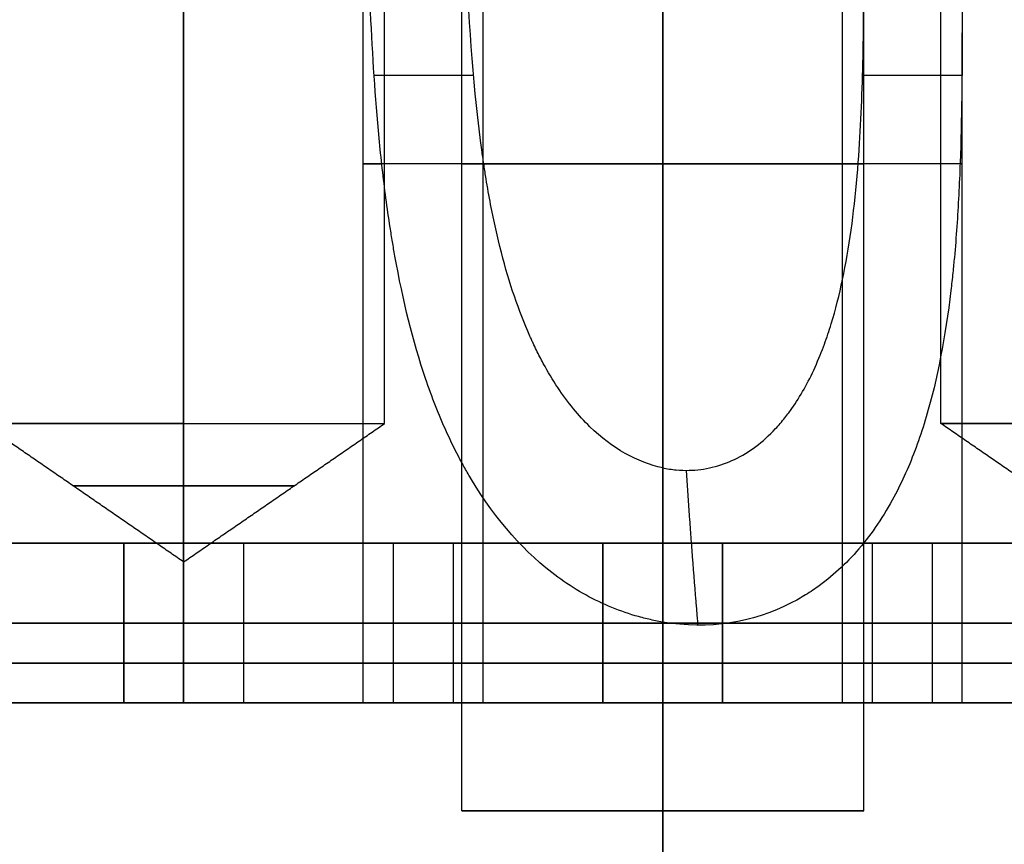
# Model space of a CAD drawing. Header units: millimetres. Extents: x -105 to 152, y -114 to 65.
# Tile 246 of 256: x 135.57 to 138.03, y -47.05 to -44.99. Entities that reach past the tile are written whole.
import ezdxf

# ---------------------------------------------------------------- set-up
doc = ezdxf.new("R2010")
doc.units = ezdxf.units.MM
doc.layers.add('Layer 01', color=7, linetype='Continuous', true_color=0x000000)

# ---------------------------------------------------------------- blocks, each defined once
blk = doc.blocks.new('Block 02')
at = {"layer": 'Layer 01'}
for p, q in [((137.176, -38.2102, -25.4), (137.176, -50, -25.4)), ((137.176, -39.7626, -2), (137.176, -50, -2)), ((135.976, -46, -14.2035), (135.976, -42, -14.2035)), ((136.4796, -46, -13.7), (136.4796, -42, -13.7)), ((136.726, -46.7, -13.7), (136.726, -42, -13.7)), ((137.8725, -46, -13.7), (137.8725, -43.134, -13.7)), ((137.626, -46.7, -13.7), (137.626, -43.337, -13.7)), ((136.6725, -46.9701, -15.85), (136.6725, -43.7299, -15.85)), ((136.6725, -46.9701, -11.55), (136.6725, -43.7299, -11.55)), ((137.176, -46.9701, -15.3465), (137.176, -43.7299, -15.3465)), ((137.176, -46.9701, -16.3535), (137.176, -43.7299, -16.3535)), ((137.176, -46.9701, -11.0465), (137.176, -43.7299, -11.0465)), ((137.176, -46.9701, -12.0535), (137.176, -43.7299, -12.0535)), ((137.6796, -46.9701, -15.85), (137.6796, -43.7299, -15.85)), ((137.6796, -46.9701, -11.55), (137.6796, -43.7299, -11.55)), ((136.426, -46.7, -15.85), (136.426, -44, -15.85)), ((136.426, -46.7, -11.55), (136.426, -44, -11.55)), ((136.6725, -46.7, -15.85), (136.6725, -44, -15.85)), ((136.6725, -46.7, -11.55), (136.6725, -44, -11.55)), ((137.176, -46.7, -16.6), (137.176, -44, -16.6)), ((137.176, -46.7, -12.3), (137.176, -44, -12.3)), ((135.976, -46, -13.1965), (135.976, -44.0936, -13.1965)), ((135.976, -46.7, -12.95), (135.976, -44.4768, -12.95)), ((137.926, -46.7, -15.85), (137.926, -45.0219, -15.85)), ((137.926, -46.7, -11.55), (137.926, -45.0219, -11.55)), ((135.976, -46.3468, -13.7), (135.976, -46, -14.2035)), ((135.976, -46.3468, -13.7), (135.976, -46, -13.1965)), ((135.826, -46.3, -16.465), (135.826, -46.7, -16.465)), ((135.826, -46.3, -10.935), (135.826, -46.7, -10.935)), ((135.976, -46.3, -17.7), (135.976, -46.7, -17.7)), ((135.976, -46.3, -9.7), (135.976, -46.7, -9.7)), ((136.126, -46.3, -16.465), (136.126, -46.7, -16.465)), ((136.126, -46.3, -10.935), (136.126, -46.7, -10.935)), ((136.501, -46.3, -12.7329), (136.501, -46.7, -12.7329)), ((136.501, -46.3, -14.6671), (136.501, -46.7, -14.6671)), ((136.651, -46.3, -14.9269), (136.651, -46.7, -14.9269)), ((136.651, -46.3, -12.4731), (136.651, -46.7, -12.4731)), ((137.326, -46.3, -13.7), (137.026, -46.3, -13.7)), ((137.026, -46.3, -13.7), (137.026, -46.7, -13.7)), ((137.1535, -46.3, -14.6368), (137.1535, -46.3, -12.7632)), ((137.326, -46.3, -13.7), (137.326, -46.7, -13.7)), ((137.701, -46.3, -14.9269), (137.701, -46.7, -14.9269)), ((137.701, -46.3, -12.4731), (137.701, -46.7, -12.4731)), ((137.851, -46.3, -14.6671), (137.851, -46.7, -14.6671)), ((137.851, -46.3, -12.7329), (137.851, -46.7, -12.7329)), ((134.776, -46.5, -14.6238), (135.826, -46.5, -15.23)), ((135.826, -46.5, -12.17), (134.776, -46.5, -12.7762)), ((135.976, -46.5, -12.4298), (134.926, -46.5, -13.036)), ((134.926, -46.5, -14.364), (135.976, -46.5, -14.9702)), ((135.826, -46.5, -17.7), (135.826, -46.5, -15.23)), ((135.826, -46.5, -17.7), (136.126, -46.5, -17.7)), ((135.826, -46.5, -9.7), (136.126, -46.5, -9.7)), ((135.826, -46.5, -12.17), (135.826, -46.5, -9.7)), ((137.026, -46.5, -13.036), (135.976, -46.5, -12.4298)), ((135.976, -46.5, -14.9702), (137.026, -46.5, -14.364)), ((136.126, -46.5, -17.7), (136.126, -46.5, -15.23)), ((136.126, -46.5, -15.23), (137.176, -46.5, -14.6238)), ((137.176, -46.5, -12.7762), (136.126, -46.5, -12.17)), ((136.126, -46.5, -12.17), (136.126, -46.5, -9.7)), ((137.026, -46.5, -13.036), (137.026, -46.5, -14.364)), ((137.176, -46.7, -15.1), (137.176, -46.4973, -15.1)), ((137.176, -46.7, -10.8), (137.176, -46.4973, -10.8)), ((137.176, -46.5, -19.1), (137.176, -46.7, -19.1)), ((137.176, -50, -7.2), (137.176, -46.5, -7.2)), ((137.176, -50, -20.2), (137.176, -46.5, -20.2)), ((137.176, -46.5, -20.2), (137.176, -46.5, -19.1)), ((137.176, -46.5, -8.3), (137.176, -46.5, -7.2)), ((137.176, -46.5, -8.3), (137.176, -46.7, -8.3)), ((137.176, -46.5, -14.6238), (138.226, -46.5, -15.23)), ((138.226, -46.5, -12.17), (137.176, -46.5, -12.7762)), ((137.326, -46.5, -14.364), (138.376, -46.5, -14.9702)), ((137.326, -46.5, -14.364), (137.326, -46.5, -13.036)), ((138.376, -46.5, -12.4298), (137.326, -46.5, -13.036)), ((135.976, -46.7, -14.9702), (135.976, -46.7, -14.45)), ((135.976, -46.7, -12.95), (135.976, -46.7, -12.4298)), ((136.6725, -46.7, -15.85), (137.6796, -46.7, -15.85)), ((136.6725, -46.7, -11.55), (137.6796, -46.7, -11.55)), ((136.726, -46.7, -13.7), (137.026, -46.7, -13.7)), ((137.176, -46.7, -19.1), (137.176, -46.7, -16.6)), ((137.176, -46.7, -15.1), (137.176, -46.7, -14.6238)), ((137.176, -46.7, -12.7762), (137.176, -46.7, -12.3)), ((137.176, -46.7, -10.8), (137.176, -46.7, -8.3)), ((137.176, -46.7, -16.3536), (137.176, -46.7, -15.3464)), ((137.176, -46.7, -12.0536), (137.176, -46.7, -11.0464)), ((137.326, -46.7, -13.7), (137.6261, -46.7, -13.7))]:
    blk.add_line(p, q, dxfattribs=at)
at = {"layer": 'Layer 01', "extrusion": (0, 1, 0)}
for centre in [(-137.176, -15.85, -45.35), (-137.176, -11.55, -45.35), (-137.176, -15.85, -46.9701), (-137.176, -11.55, -46.9701)]:
    blk.add_circle(centre, 0.5035, dxfattribs=at)
at = {"layer": 'Layer 01'}
blk.add_arc((157.576, -7, 18.5), 55, 222.73212, 247.97569, dxfattribs=at)
at = {"layer": 'Layer 01', "extrusion": (0, 1, 0)}
for centre, radius, start, end in [((-137.176, -15.85, -45.35), 0.75, 270, 20.2733), ((-137.176, -11.55, -45.35), 0.75, 270, 20.2733), ((-137.176, -15.85, -45.35), 0.5035, 270, 27.1278), ((-137.176, -11.55, -45.35), 0.5035, 270, 27.1278), ((-137.176, -15.85, -45.35), 0.75, 173.3003, 270), ((-137.176, -11.55, -45.35), 0.75, 173.3003, 270), ((-138.376, -13.7, -46), 0.5035, 270, 0), ((-138.376, -13.7, -46), 0.5035, 360, 90)]:
    blk.add_arc(centre, radius, start, end, dxfattribs=at)
at = {"layer": 'Layer 01', "extrusion": (-1.41111e-14, 1, 3.25513e-23)}
blk.add_arc((-135.976, -13.7, -46), 0.5035, 270, 0, dxfattribs=at)
at = {"layer": 'Layer 01', "extrusion": (0, 1, 1.41111e-14)}
blk.add_arc((-135.976, -13.7, -46), 0.5035, 360, 90, dxfattribs=at)
at = {"layer": 'Layer 01', "extrusion": (-1.41111e-14, -1, -3.25517e-23)}
blk.add_arc((135.976, -13.7, 46), 0.5035, 270, 0, dxfattribs=at)
at = {"layer": 'Layer 01', "extrusion": (1.41111e-14, 1, -3.1302e-23)}
blk.add_arc((-135.976, -13.7, -46), 0.5035, 90, 180, dxfattribs=at)
at = {"layer": 'Layer 01', "extrusion": (0, 1, 4.65557e-15)}
for start, end in [(180, 0), (0, 180)]:
    blk.add_arc((-135.976, -13.7, -46.156), 0.277, start, end, dxfattribs=at)
at = {"layer": 'Layer 01', "extrusion": (-5.46571e-16, -1, -3.26187e-15)}
blk.add_arc((137.176, -13.7, 46.5), 6.5, 360, 180, dxfattribs=at)
at = {"layer": 'Layer 01', "extrusion": (-4.45712e-30, -1, -3.26187e-15)}
blk.add_arc((137.176, -13.7, 46.5), 6.5, 180, 0, dxfattribs=at)
at = {"layer": 'Layer 01', "extrusion": (-6.5791e-16, -1, -3.26187e-15)}
blk.add_arc((137.176, -13.7, 46.5), 5.4, 180, 360, dxfattribs=at)
at = {"layer": 'Layer 01', "extrusion": (-1.88272e-15, -1, -4.30253e-15)}
blk.add_arc((137.176, -13.7, 46.5), 5.4, 66.6125, 180, dxfattribs=at)
at = {"layer": 'Layer 01', "extrusion": (0, -1, 0)}
blk.add_arc((137.176, -13.7, 46.6), 5.4, 180, 360, dxfattribs=at)
at = {"layer": 'Layer 01', "extrusion": (0, -1, -3.55271e-15)}
blk.add_arc((137.176, -13.7, 46.6), 5.4, 66.6125, 180, dxfattribs=at)
at = {"layer": 'Layer 01', "extrusion": (2.68252e-30, 1, 3.26187e-15)}
blk.add_arc((-137.176, -13.7, -46.7), 5.4, 180, 0, dxfattribs=at)
at = {"layer": 'Layer 01', "extrusion": (-1.62188e-17, 1, 2.89189e-15)}
blk.add_arc((-137.176, -13.7, -46.7), 5.4, 0, 113.3875, dxfattribs=at)
at = {"layer": 'Layer 01', "extrusion": (4.69154e-16, 1, 0)}
for start, end in [(270, 90), (90, 270)]:
    blk.add_arc((-137.176, -15.85, -46.7), 0.75, start, end, dxfattribs=at)
at = {"layer": 'Layer 01', "extrusion": (4.69154e-16, 1, 4.73695e-15)}
blk.add_arc((-137.176, -11.55, -46.7), 0.75, 270, 90, dxfattribs=at)
at = {"layer": 'Layer 01', "extrusion": (4.69154e-16, 1, -4.73695e-15)}
blk.add_arc((-137.176, -11.55, -46.7), 0.75, 90, 270, dxfattribs=at)
at = {"layer": 'Layer 01'}
for points in [[(137.176, -48, -20.45), (137.176, -38.8854, -20.2909), (137.176, -29.7707, -20.1318)], [(137.176, -35.2155, -7.1732), (137.176, -41.6077, -7.0616), (137.176, -48, -6.95)], [(135.976, -46.7, -14.45), (135.976, -44.35, -14.45), (135.976, -42, -14.45)], [(135.976, -42, -14.2036), (135.976, -44, -14.2036), (135.976, -46, -14.2035)], [(137.176, -46.7, -16.6), (137.176, -45.35, -16.6), (137.176, -44, -16.6)], [(137.176, -44, -16.3536), (137.176, -45.35, -16.3536), (137.176, -46.7, -16.3536)], [(137.176, -44, -12.0536), (137.176, -45.35, -12.0536), (137.176, -46.7, -12.0536)], [(137.176, -46.7, -12.3), (137.176, -45.35, -12.3), (137.176, -44, -12.3)], [(135.976, -46, -13.1965), (135.9761, -45.0468, -13.1964), (135.9761, -44.0936, -13.1963)], [(135.976, -44.4768, -12.9502), (135.976, -45.5884, -12.9501), (135.976, -46.7, -12.95)], [(136.4532, -45.1278, -15.6499), (136.5777, -45.1278, -15.6647), (136.7021, -45.1278, -15.6795)], [(136.4532, -45.1278, -11.3499), (136.5777, -45.1278, -11.3647), (136.7021, -45.1278, -11.3795)], [(137.6767, -45.1278, -15.7955), (137.8012, -45.1278, -15.8103), (137.9256, -45.1278, -15.8251)], [(137.6767, -45.1278, -11.4955), (137.8012, -45.1278, -11.5103), (137.9256, -45.1278, -11.5251)], [(135.976, -46.3468, -13.7), (135.7243, -46.1734, -13.7), (135.4725, -46, -13.7)], [(135.976, -46.3468, -13.7), (136.2278, -46.1734, -13.7), (136.4796, -46, -13.7)], [(138.376, -46.3468, -13.7), (138.1243, -46.1734, -13.7), (137.8725, -46, -13.7)], [(137.176, -46.6991, -15.3464), (137.176, -46.4051, -15.3464), (137.176, -46.1111, -15.3464)], [(137.176, -46.6991, -11.0464), (137.176, -46.4051, -11.0464), (137.176, -46.1111, -11.0464)], [(134.776, -46.3, -14.6238), (135.301, -46.3, -14.9269), (135.826, -46.3, -15.23)], [(135.826, -46.3, -12.17), (135.301, -46.3, -12.4731), (134.776, -46.3, -12.7762)], [(135.976, -46.3, -12.4298), (135.451, -46.3, -12.7329), (134.926, -46.3, -13.036)], [(134.926, -46.3, -14.364), (135.451, -46.3, -14.6671), (135.976, -46.3, -14.9702)], [(135.826, -46.3, -15.23), (135.826, -46.5, -15.23), (135.826, -46.7, -15.23)], [(135.826, -46.3, -17.7), (135.826, -46.3, -16.465), (135.826, -46.3, -15.23)], [(135.826, -46.7, -17.7), (135.826, -46.5, -17.7), (135.826, -46.3, -17.7)], [(135.826, -46.3, -17.7), (135.976, -46.3, -17.7), (136.126, -46.3, -17.7)], [(135.826, -46.3, -9.7), (135.976, -46.3, -9.7), (136.126, -46.3, -9.7)], [(135.826, -46.7, -9.7), (135.826, -46.5, -9.7), (135.826, -46.3, -9.7)], [(135.826, -46.3, -12.17), (135.826, -46.3, -10.935), (135.826, -46.3, -9.7)], [(135.826, -46.7, -12.17), (135.826, -46.5, -12.17), (135.826, -46.3, -12.17)], [(135.976, -46.7, -12.4298), (135.976, -46.5, -12.4298), (135.976, -46.3, -12.4298)], [(137.026, -46.3, -13.036), (136.501, -46.3, -12.7329), (135.976, -46.3, -12.4298)], [(135.976, -46.3, -14.9702), (136.501, -46.3, -14.6671), (137.026, -46.3, -14.364)], [(135.976, -46.7, -14.9702), (135.976, -46.5, -14.9702), (135.976, -46.3, -14.9702)], [(136.126, -46.3, -17.7), (136.126, -46.5, -17.7), (136.126, -46.7, -17.7)], [(136.126, -46.3, -17.7), (136.126, -46.3, -16.465), (136.126, -46.3, -15.23)], [(136.126, -46.3, -15.23), (136.126, -46.5, -15.23), (136.126, -46.7, -15.23)], [(136.126, -46.3, -15.23), (136.651, -46.3, -14.9269), (137.176, -46.3, -14.6238)], [(137.176, -46.3, -12.7762), (136.651, -46.3, -12.4731), (136.126, -46.3, -12.17)], [(136.126, -46.3, -12.17), (136.126, -46.5, -12.17), (136.126, -46.7, -12.17)], [(136.126, -46.3, -12.17), (136.126, -46.3, -10.935), (136.126, -46.3, -9.7)], [(136.126, -46.3, -9.7), (136.126, -46.5, -9.7), (136.126, -46.7, -9.7)], [(137.026, -46.3, -14.364), (137.026, -46.3, -13.7), (137.026, -46.3, -13.036)], [(137.026, -46.7, -13.036), (137.026, -46.5, -13.036), (137.026, -46.3, -13.036)], [(137.026, -46.3, -14.364), (137.026, -46.5, -14.364), (137.026, -46.7, -14.364)], [(137.176, -46.3, -14.6238), (137.176, -46.5, -14.6238), (137.176, -46.7, -14.6238)], [(137.176, -46.3, -14.6238), (137.701, -46.3, -14.9269), (138.226, -46.3, -15.23)], [(138.226, -46.3, -12.17), (137.701, -46.3, -12.4731), (137.176, -46.3, -12.7762)], [(137.176, -46.3, -12.7762), (137.176, -46.5, -12.7762), (137.176, -46.7, -12.7762)], [(137.326, -46.3, -13.036), (137.326, -46.3, -13.7), (137.326, -46.3, -14.364)], [(137.326, -46.3, -14.364), (137.851, -46.3, -14.6671), (138.376, -46.3, -14.9702)], [(137.326, -46.7, -14.364), (137.326, -46.5, -14.364), (137.326, -46.3, -14.364)], [(137.326, -46.3, -13.036), (137.326, -46.5, -13.036), (137.326, -46.7, -13.036)], [(138.376, -46.3, -12.4298), (137.851, -46.3, -12.7329), (137.326, -46.3, -13.036)], [(137.176, -46.4973, -15.1001), (137.176, -46.5987, -15.1001), (137.176, -46.7, -15.1)], [(137.176, -46.4973, -10.8001), (137.176, -46.5987, -10.8001), (137.176, -46.7, -10.8)], [(135.826, -46.7, -15.23), (135.301, -46.7, -14.9269), (134.776, -46.7, -14.6238)], [(134.776, -46.7, -12.7762), (135.301, -46.7, -12.4731), (135.826, -46.7, -12.17)], [(134.926, -46.7, -13.036), (135.451, -46.7, -12.7329), (135.976, -46.7, -12.4298)], [(135.976, -46.7, -14.9702), (135.451, -46.7, -14.6671), (134.926, -46.7, -14.364)], [(135.826, -46.7, -17.7), (135.826, -46.7, -16.465), (135.826, -46.7, -15.23)], [(136.126, -46.7, -17.7), (135.976, -46.7, -17.7), (135.826, -46.7, -17.7)], [(135.826, -46.7, -9.7), (135.976, -46.7, -9.7), (136.126, -46.7, -9.7)], [(135.826, -46.7, -12.17), (135.826, -46.7, -10.935), (135.826, -46.7, -9.7)], [(135.976, -46.7, -12.4298), (136.501, -46.7, -12.7329), (137.026, -46.7, -13.036)], [(137.026, -46.7, -14.364), (136.501, -46.7, -14.6671), (135.976, -46.7, -14.9702)], [(136.126, -46.7, -15.23), (136.126, -46.7, -16.465), (136.126, -46.7, -17.7)], [(136.126, -46.7, -9.7), (136.126, -46.7, -10.935), (136.126, -46.7, -12.17)], [(137.176, -46.7, -14.6238), (136.651, -46.7, -14.9269), (136.126, -46.7, -15.23)], [(136.126, -46.7, -12.17), (136.651, -46.7, -12.4731), (137.176, -46.7, -12.7762)], [(137.026, -46.7, -14.364), (137.026, -46.7, -13.7), (137.026, -46.7, -13.036)], [(137.176, -46.7, -15.3464), (137.176, -46.6996, -15.3464), (137.176, -46.6991, -15.3464)], [(137.176, -46.7, -11.0464), (137.176, -46.6996, -11.0464), (137.176, -46.6991, -11.0464)], [(138.226, -46.7, -15.23), (137.701, -46.7, -14.9269), (137.176, -46.7, -14.6238)], [(137.176, -46.7, -12.7762), (137.701, -46.7, -12.4731), (138.226, -46.7, -12.17)], [(138.376, -46.7, -14.9702), (137.851, -46.7, -14.6671), (137.326, -46.7, -14.364)], [(137.326, -46.7, -13.036), (137.326, -46.7, -13.7), (137.326, -46.7, -14.364)], [(137.326, -46.7, -13.036), (137.851, -46.7, -12.7329), (138.376, -46.7, -12.4298)]]:
    blk.add_open_spline(points, degree=2, dxfattribs=at)
for points, knots in [([(137.176, -46.4973, -15.1001), (137.1625, -46.495, -15.1), (137.153, -46.493, -15.1003), (137.13, -46.4877, -15.1013), (137.0958, -46.4788, -15.1037), (137.0623, -46.4667, -15.1083), (136.9962, -46.4385, -15.1205), (136.9536, -46.4143, -15.1324), (136.8319, -46.325, -15.178), (136.759, -46.2435, -15.2214), (136.693, -46.1336, -15.2762), (136.6913, -46.1307, -15.2777), (136.6857, -46.1211, -15.2825), (136.6775, -46.1067, -15.2896), (136.6589, -46.0723, -15.3065), (136.624, -46.0006, -15.341), (136.5979, -45.9341, -15.3715), (136.5506, -45.7943, -15.4329), (136.5254, -45.6921, -15.4742), (136.5029, -45.567, -15.5192), (136.5012, -45.557, -15.5227), (136.4972, -45.533, -15.5311), (136.4914, -45.4968, -15.5436), (136.4791, -45.4113, -15.5719), (136.4707, -45.3362, -15.5946), (136.4561, -45.1835, -15.6376), (136.4494, -45.0783, -15.663), (136.442, -44.9157, -15.6956), (136.4402, -44.8656, -15.7047), (136.4371, -44.7607, -15.7216), (136.4358, -44.7081, -15.729), (136.4329, -44.5497, -15.7482), (136.4318, -44.4434, -15.7569), (136.4313, -44.3363, -15.7614)], [0, 0, 0, 0, 0.040121, 0.040121, 0.080242, 0.160484, 0.160484, 0.320969, 0.320969, 0.641937, 0.641937, 0.661998, 0.661998, 0.682059, 0.72218, 0.802422, 0.962906, 0.962906, 1.283875, 1.283875, 1.323996, 1.323996, 1.364117, 1.444359, 1.604844, 1.604844, 1.925812, 1.925812, 2.086297, 2.086297, 2.246781, 2.246781, 2.56775, 2.56775, 2.56775, 2.56775]), ([(137.176, -46.4973, -10.8001), (137.1625, -46.495, -10.8), (137.153, -46.493, -10.8003), (137.13, -46.4877, -10.8013), (137.0958, -46.4788, -10.8037), (137.0623, -46.4667, -10.8083), (136.9962, -46.4385, -10.8205), (136.9536, -46.4143, -10.8324), (136.8319, -46.325, -10.878), (136.759, -46.2435, -10.9214), (136.693, -46.1336, -10.9762), (136.6913, -46.1307, -10.9777), (136.6857, -46.1211, -10.9825), (136.6775, -46.1067, -10.9896), (136.6589, -46.0723, -11.0065), (136.624, -46.0006, -11.041), (136.5979, -45.9341, -11.0715), (136.5506, -45.7943, -11.1329), (136.5254, -45.6921, -11.1742), (136.5029, -45.567, -11.2192), (136.5012, -45.557, -11.2227), (136.4972, -45.533, -11.2311), (136.4914, -45.4968, -11.2436), (136.4791, -45.4113, -11.2719), (136.4707, -45.3362, -11.2946), (136.4561, -45.1835, -11.3376), (136.4494, -45.0783, -11.363), (136.442, -44.9157, -11.3956), (136.4402, -44.8656, -11.4047), (136.4371, -44.7607, -11.4216), (136.4358, -44.7081, -11.429), (136.4329, -44.5497, -11.4482), (136.4318, -44.4434, -11.4569), (136.4313, -44.3363, -11.4614)], [0, 0, 0, 0, 0.040121, 0.040121, 0.080242, 0.160484, 0.160484, 0.320969, 0.320969, 0.641937, 0.641937, 0.661998, 0.661998, 0.682059, 0.72218, 0.802422, 0.962906, 0.962906, 1.283875, 1.283875, 1.323996, 1.323996, 1.364117, 1.444359, 1.604844, 1.604844, 1.925812, 1.925812, 2.086297, 2.086297, 2.246781, 2.246781, 2.56775, 2.56775, 2.56775, 2.56775]), ([(137.176, -46.1111, -15.3464), (137.1121, -46.0973, -15.3465), (137.05, -46.063, -15.3588), (136.9653, -45.9805, -15.3917), (136.9384, -45.9479, -15.4051), (136.9007, -45.8911, -15.4281), (136.8825, -45.8607, -15.4404), (136.8625, -45.822, -15.4559), (136.8528, -45.8017, -15.4639), (136.8487, -45.7929, -15.4674), (136.846, -45.7869, -15.4697), (136.8442, -45.7829, -15.4713), (136.8153, -45.718, -15.4967), (136.7916, -45.6482, -15.5231), (136.762, -45.5331, -15.563), (136.7487, -45.4729, -15.583), (136.7354, -45.3982, -15.6061), (136.7302, -45.3652, -15.6159), (136.7268, -45.343, -15.6225), (136.725, -45.33, -15.6262), (136.7021, -45.1664, -15.6731), (136.6914, -45.0074, -15.7105), (136.6788, -44.6794, -15.7655), (136.6769, -44.5104, -15.7832), (136.676, -44.3363, -15.7905)], [-2.013523, -2.013523, -2.013523, -2.013523, -1.761833, -1.761833, -1.635987, -1.635987, -1.573065, -1.541604, -1.525873, -1.518008, -1.518008, -1.510142, -1.510142, -1.258452, -1.258452, -1.132607, -1.069684, -1.038223, -1.038223, -1.006761, -1.006761, -0.503381, -0.503381, 0, 0, 0, 0]), ([(137.176, -46.1111, -11.0464), (137.1121, -46.0973, -11.0465), (137.05, -46.063, -11.0588), (136.9653, -45.9805, -11.0917), (136.9384, -45.9479, -11.1051), (136.9007, -45.8911, -11.1281), (136.8825, -45.8607, -11.1404), (136.8625, -45.822, -11.1559), (136.8528, -45.8017, -11.1639), (136.8487, -45.7929, -11.1674), (136.846, -45.7869, -11.1697), (136.8442, -45.7829, -11.1713), (136.8153, -45.718, -11.1967), (136.7916, -45.6482, -11.2231), (136.762, -45.5331, -11.263), (136.7487, -45.4729, -11.283), (136.7354, -45.3982, -11.3061), (136.7302, -45.3652, -11.3159), (136.7268, -45.343, -11.3225), (136.725, -45.33, -11.3262), (136.7021, -45.1664, -11.3731), (136.6914, -45.0074, -11.4105), (136.6788, -44.6794, -11.4655), (136.6769, -44.5104, -11.4832), (136.676, -44.3363, -11.4905)], [-2.013523, -2.013523, -2.013523, -2.013523, -1.761833, -1.761833, -1.635987, -1.635987, -1.573065, -1.541604, -1.525873, -1.518008, -1.518008, -1.510142, -1.510142, -1.258452, -1.258452, -1.132607, -1.069684, -1.038223, -1.038223, -1.006761, -1.006761, -0.503381, -0.503381, 0, 0, 0, 0]), ([(137.9208, -44.3363, -15.9386), (137.9214, -44.4501, -15.9339), (137.9225, -44.5631, -15.9244), (137.9242, -44.7313, -15.9029), (137.9248, -44.7871, -15.8946), (137.9257, -44.8984, -15.8755), (137.926, -44.9521, -15.8651), (137.9261, -45.1265, -15.8274), (137.925, -45.2387, -15.7976), (137.919, -45.4012, -15.7464), (137.9163, -45.4543, -15.7282), (137.9109, -45.5326, -15.6995), (137.9088, -45.5584, -15.6897), (137.9053, -45.5968, -15.6747), (137.9042, -45.6078, -15.6703), (137.9011, -45.6376, -15.6582), (137.8995, -45.6523, -15.6521), (137.8839, -45.7834, -15.597), (137.864, -45.8888, -15.5456), (137.8221, -46.0303, -15.4679), (137.8061, -46.0748, -15.442), (137.7789, -46.1372, -15.4035), (137.7693, -46.1574, -15.3908), (137.7489, -46.1963, -15.3656), (137.7341, -46.2221, -15.3484), (137.6905, -46.2885, -15.3027), (137.6583, -46.3273, -15.274), (137.6055, -46.3771, -15.2348), (137.5872, -46.3924, -15.2223), (137.5586, -46.4132, -15.2048), (137.5458, -46.4218, -15.1973), (137.5222, -46.4364, -15.1845), (137.5101, -46.4432, -15.1784), (137.4002, -46.4992, -15.1262), (137.2922, -46.517, -15.1), (137.176, -46.4973, -15.1001)], [0, 0, 0, 0, 0.344037, 0.344037, 0.516055, 0.516055, 0.688073, 0.688073, 1.03211, 1.03211, 1.204128, 1.204128, 1.290138, 1.290138, 1.333142, 1.333142, 1.376147, 1.376147, 1.720183, 1.720183, 1.892202, 1.892202, 1.978211, 1.978211, 2.06422, 2.06422, 2.236239, 2.236239, 2.322248, 2.322248, 2.365252, 2.365252, 2.408257, 2.408257, 2.752294, 2.752294, 2.752294, 2.752294]), ([(137.9208, -44.3363, -11.6386), (137.9214, -44.4501, -11.6339), (137.9225, -44.5631, -11.6244), (137.9242, -44.7313, -11.6029), (137.9248, -44.7871, -11.5946), (137.9257, -44.8984, -11.5755), (137.926, -44.9521, -11.5651), (137.9261, -45.1265, -11.5274), (137.925, -45.2387, -11.4976), (137.919, -45.4012, -11.4464), (137.9163, -45.4543, -11.4282), (137.9109, -45.5326, -11.3995), (137.9088, -45.5584, -11.3897), (137.9053, -45.5968, -11.3747), (137.9042, -45.6078, -11.3703), (137.9011, -45.6376, -11.3582), (137.8995, -45.6523, -11.3521), (137.8839, -45.7834, -11.297), (137.864, -45.8888, -11.2456), (137.8221, -46.0303, -11.1679), (137.8061, -46.0748, -11.142), (137.7789, -46.1372, -11.1035), (137.7693, -46.1574, -11.0908), (137.7489, -46.1963, -11.0656), (137.7341, -46.2221, -11.0484), (137.6905, -46.2885, -11.0027), (137.6583, -46.3273, -10.974), (137.6055, -46.3771, -10.9348), (137.5872, -46.3924, -10.9223), (137.5586, -46.4132, -10.9048), (137.5458, -46.4218, -10.8973), (137.5222, -46.4364, -10.8845), (137.5101, -46.4432, -10.8784), (137.4002, -46.4992, -10.8262), (137.2922, -46.517, -10.8), (137.176, -46.4973, -10.8001)], [0, 0, 0, 0, 0.344037, 0.344037, 0.516055, 0.516055, 0.688073, 0.688073, 1.03211, 1.03211, 1.204128, 1.204128, 1.290138, 1.290138, 1.333142, 1.333142, 1.376147, 1.376147, 1.720183, 1.720183, 1.892202, 1.892202, 1.978211, 1.978211, 2.06422, 2.06422, 2.236239, 2.236239, 2.322248, 2.322248, 2.365252, 2.365252, 2.408257, 2.408257, 2.752294, 2.752294, 2.752294, 2.752294]), ([(137.176, -46.1111, -15.3464), (137.1803, -46.1118, -15.3465), (137.1872, -46.1132, -15.3466), (137.1984, -46.1149, -15.3469), (137.2039, -46.1156, -15.3472), (137.2205, -46.1172, -15.3483), (137.2322, -46.1175, -15.3495), (137.2617, -46.1168, -15.3534), (137.2811, -46.1143, -15.3572), (137.3383, -46.1006, -15.3717), (137.3749, -46.0832, -15.3858), (137.4263, -46.0447, -15.4126), (137.4511, -46.0223, -15.4275), (137.4744, -45.9954, -15.4443), (137.4896, -45.9763, -15.4559), (137.4943, -45.9699, -15.4597), (137.5208, -45.9322, -15.4819), (137.5401, -45.8977, -15.5012), (137.5664, -45.8395, -15.5316), (137.5749, -45.8181, -15.5424), (137.587, -45.7849, -15.5588), (137.6041, -45.7338, -15.5835), (137.6183, -45.6781, -15.6086), (137.6431, -45.5607, -15.6583), (137.6549, -45.4745, -15.691), (137.6671, -45.3332, -15.7376), (137.6696, -45.2942, -15.7497), (137.6739, -45.212, -15.7737), (137.6755, -45.1706, -15.785), (137.679, -45.0451, -15.817), (137.6796, -44.96, -15.8356), (137.6795, -44.7003, -15.8824), (137.677, -44.5212, -15.9018), (137.6761, -44.3363, -15.9095)], [-2.131025, -2.131025, -2.131025, -2.131025, -2.114377, -2.114377, -2.097728, -2.097728, -2.064431, -2.064431, -1.997836, -1.997836, -1.864647, -1.864647, -1.798053, -1.764755, -1.764755, -1.731458, -1.731458, -1.598269, -1.598269, -1.531675, -1.531675, -1.46508, -1.331891, -1.331891, -1.065513, -1.065513, -0.932324, -0.932324, -0.799135, -0.799135, -0.532756, -0.532756, 0, 0, 0, 0]), ([(137.176, -46.1111, -11.0464), (137.1803, -46.1118, -11.0465), (137.1872, -46.1132, -11.0466), (137.1984, -46.1149, -11.0469), (137.2039, -46.1156, -11.0472), (137.2205, -46.1172, -11.0483), (137.2322, -46.1175, -11.0495), (137.2617, -46.1168, -11.0534), (137.2811, -46.1143, -11.0572), (137.3383, -46.1006, -11.0717), (137.3749, -46.0832, -11.0858), (137.4263, -46.0447, -11.1126), (137.4511, -46.0223, -11.1275), (137.4744, -45.9954, -11.1443), (137.4896, -45.9763, -11.1559), (137.4943, -45.9699, -11.1597), (137.5208, -45.9322, -11.1819), (137.5401, -45.8977, -11.2012), (137.5664, -45.8395, -11.2316), (137.5749, -45.8181, -11.2424), (137.587, -45.7849, -11.2588), (137.6041, -45.7338, -11.2835), (137.6183, -45.6781, -11.3086), (137.6431, -45.5607, -11.3583), (137.6549, -45.4745, -11.391), (137.6671, -45.3332, -11.4376), (137.6696, -45.2942, -11.4497), (137.6739, -45.212, -11.4737), (137.6755, -45.1706, -11.485), (137.679, -45.0451, -11.517), (137.6796, -44.96, -11.5356), (137.6795, -44.7003, -11.5824), (137.677, -44.5212, -11.6018), (137.6761, -44.3363, -11.6095)], [-2.131025, -2.131025, -2.131025, -2.131025, -2.114377, -2.114377, -2.097728, -2.097728, -2.064431, -2.064431, -1.997836, -1.997836, -1.864647, -1.864647, -1.798053, -1.764755, -1.764755, -1.731458, -1.731458, -1.598269, -1.598269, -1.531675, -1.531675, -1.46508, -1.331891, -1.331891, -1.065513, -1.065513, -0.932324, -0.932324, -0.799135, -0.799135, -0.532756, -0.532756, 0, 0, 0, 0]), ([(135.2458, -46.7, -13.8709), (135.2201, -46.7, -13.7613), (135.2196, -46.7, -13.6459), (135.2688, -46.7, -13.4263), (135.3185, -46.7, -13.3222), (135.4583, -46.7, -13.1458), (135.5484, -46.7, -13.0737), (135.751, -46.7, -12.9758), (135.8635, -46.7, -12.95), (135.976, -46.7, -12.95)], [-1.361856, -1.361856, -1.361856, -1.361856, -1.021392, -1.021392, -0.680928, -0.680928, -0.340464, -0.340464, 0, 0, 0, 0]), ([(135.976, -46.7, -14.45), (135.8084, -46.7, -14.45), (135.6414, -46.7, -14.3918), (135.3787, -46.7, -14.1835), (135.284, -46.7, -14.0341), (135.2458, -46.7, -13.8709)], [-1.024265, -1.024265, -1.024265, -1.024265, -0.512132, -0.512132, 0, 0, 0, 0]), ([(136.7063, -46.7, -13.5291), (136.732, -46.7, -13.6387), (136.7325, -46.7, -13.7541), (136.6833, -46.7, -13.9737), (136.6336, -46.7, -14.0778), (136.4938, -46.7, -14.2542), (136.4037, -46.7, -14.3263), (136.2011, -46.7, -14.4242), (136.0886, -46.7, -14.45), (135.976, -46.7, -14.45)], [-1.361856, -1.361856, -1.361856, -1.361856, -1.021392, -1.021392, -0.680928, -0.680928, -0.340464, -0.340464, 0, 0, 0, 0]), ([(135.976, -46.7, -12.95), (136.1437, -46.7, -12.95), (136.3107, -46.7, -13.0082), (136.5734, -46.7, -13.2165), (136.6681, -46.7, -13.3659), (136.7063, -46.7, -13.5291)], [-1.024265, -1.024265, -1.024265, -1.024265, -0.512132, -0.512132, 0, 0, 0, 0]), ([(137.176, -46.7, -16.3536), (137.1082, -46.7, -16.3536), (137.0394, -46.7, -16.3395), (136.9145, -46.7, -16.2856), (136.8505, -46.7, -16.2414), (136.752, -46.7, -16.1313), (136.7148, -46.7, -16.0655), (136.683, -46.7, -15.9588), (136.6771, -46.7, -15.9263), (136.6714, -46.7, -15.8587), (136.672, -46.7, -15.8247), (136.676, -46.7, -15.7905)], [0, 0, 0, 0, 0.2139647, 0.2139647, 0.4279294, 0.4279294, 0.6418941, 0.6418941, 0.7488765, 0.7488765, 0.8558588, 0.8558588, 0.8558588, 0.8558588]), ([(137.176, -46.7, -12.0536), (137.1082, -46.7, -12.0536), (137.0394, -46.7, -12.0395), (136.9145, -46.7, -11.9856), (136.8505, -46.7, -11.9414), (136.752, -46.7, -11.8313), (136.7148, -46.7, -11.7655), (136.683, -46.7, -11.6588), (136.6771, -46.7, -11.6263), (136.6714, -46.7, -11.5587), (136.672, -46.7, -11.5247), (136.676, -46.7, -11.4905)], [0, 0, 0, 0, 0.2139647, 0.2139647, 0.4279294, 0.4279294, 0.6418941, 0.6418941, 0.7488765, 0.7488765, 0.8558588, 0.8558588, 0.8558588, 0.8558588]), ([(136.676, -46.7, -15.7905), (136.683, -46.7, -15.7318), (136.6997, -46.7, -15.6762), (136.7393, -46.7, -15.5978), (136.7568, -46.7, -15.5693), (136.7949, -46.7, -15.5193), (136.8162, -46.7, -15.4963), (136.8867, -46.7, -15.4331), (136.9419, -46.7, -15.3996), (137.06, -46.7, -15.356), (137.1181, -46.7, -15.3463), (137.176, -46.7, -15.3464)], [0, 0, 0, 0, 0.183658, 0.183658, 0.2754871, 0.2754871, 0.3673161, 0.3673161, 0.5509741, 0.5509741, 0.7346322, 0.7346322, 0.7346322, 0.7346322]), ([(136.676, -46.7, -11.4905), (136.683, -46.7, -11.4318), (136.6997, -46.7, -11.3762), (136.7393, -46.7, -11.2978), (136.7568, -46.7, -11.2693), (136.7949, -46.7, -11.2193), (136.8162, -46.7, -11.1963), (136.8867, -46.7, -11.1331), (136.9419, -46.7, -11.0996), (137.06, -46.7, -11.056), (137.1181, -46.7, -11.0463), (137.176, -46.7, -11.0464)], [0, 0, 0, 0, 0.183658, 0.183658, 0.2754871, 0.2754871, 0.3673161, 0.3673161, 0.5509741, 0.5509741, 0.7346322, 0.7346322, 0.7346322, 0.7346322]), ([(137.6761, -46.7, -15.9095), (137.6801, -46.7, -15.8753), (137.6807, -46.7, -15.8413), (137.675, -46.7, -15.7737), (137.669, -46.7, -15.7412), (137.6373, -46.7, -15.6345), (137.6001, -46.7, -15.5687), (137.5016, -46.7, -15.4586), (137.4376, -46.7, -15.4144), (137.3127, -46.7, -15.3605), (137.2439, -46.7, -15.3464), (137.176, -46.7, -15.3464)], [-0.8558588, -0.8558588, -0.8558588, -0.8558588, -0.7488765, -0.7488765, -0.6418941, -0.6418941, -0.4279294, -0.4279294, -0.2139647, -0.2139647, 0, 0, 0, 0]), ([(137.176, -46.7, -16.3536), (137.234, -46.7, -16.3537), (137.2921, -46.7, -16.344), (137.4101, -46.7, -16.3004), (137.4653, -46.7, -16.2669), (137.5359, -46.7, -16.2037), (137.5572, -46.7, -16.1807), (137.5953, -46.7, -16.1307), (137.6128, -46.7, -16.1022), (137.6524, -46.7, -16.0238), (137.6691, -46.7, -15.9682), (137.6761, -46.7, -15.9095)], [-0.7346322, -0.7346322, -0.7346322, -0.7346322, -0.5509741, -0.5509741, -0.3673161, -0.3673161, -0.2754871, -0.2754871, -0.183658, -0.183658, 0, 0, 0, 0]), ([(137.6761, -46.7, -11.6095), (137.6801, -46.7, -11.5753), (137.6807, -46.7, -11.5413), (137.675, -46.7, -11.4737), (137.669, -46.7, -11.4412), (137.6373, -46.7, -11.3345), (137.6001, -46.7, -11.2687), (137.5016, -46.7, -11.1586), (137.4376, -46.7, -11.1144), (137.3127, -46.7, -11.0605), (137.2439, -46.7, -11.0464), (137.176, -46.7, -11.0464)], [-0.8558588, -0.8558588, -0.8558588, -0.8558588, -0.7488765, -0.7488765, -0.6418941, -0.6418941, -0.4279294, -0.4279294, -0.2139647, -0.2139647, 0, 0, 0, 0]), ([(137.176, -46.7, -12.0536), (137.234, -46.7, -12.0537), (137.2921, -46.7, -12.044), (137.4101, -46.7, -12.0004), (137.4653, -46.7, -11.9669), (137.5359, -46.7, -11.9037), (137.5572, -46.7, -11.8807), (137.5953, -46.7, -11.8307), (137.6128, -46.7, -11.8022), (137.6524, -46.7, -11.7238), (137.6691, -46.7, -11.6682), (137.6761, -46.7, -11.6095)], [-0.7346322, -0.7346322, -0.7346322, -0.7346322, -0.5509741, -0.5509741, -0.3673161, -0.3673161, -0.2754871, -0.2754871, -0.183658, -0.183658, 0, 0, 0, 0]), ([(137.6458, -46.7, -13.8709), (137.6201, -46.7, -13.7613), (137.6196, -46.7, -13.6459), (137.6688, -46.7, -13.4263), (137.7185, -46.7, -13.3222), (137.8583, -46.7, -13.1458), (137.9484, -46.7, -13.0737), (138.151, -46.7, -12.9758), (138.2635, -46.7, -12.95), (138.376, -46.7, -12.95)], [-1.361856, -1.361856, -1.361856, -1.361856, -1.021392, -1.021392, -0.680928, -0.680928, -0.340464, -0.340464, 0, 0, 0, 0]), ([(138.376, -46.7, -14.45), (138.2084, -46.7, -14.45), (138.0414, -46.7, -14.3918), (137.7787, -46.7, -14.1835), (137.684, -46.7, -14.0341), (137.6458, -46.7, -13.8709)], [-1.024265, -1.024265, -1.024265, -1.024265, -0.512132, -0.512132, 0, 0, 0, 0])]:
    blk.add_open_spline(points, degree=3, knots=knots, dxfattribs=at)
for points, weights in [([(137.2647, -46.5051, -15.1051), (137.2541, -46.381, -15.1938), (137.2444, -46.2516, -15.2756), (137.2355, -46.1174, -15.35)], [1.00026362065, 0.993862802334, 0.988575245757, 0.984400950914]), ([(137.2647, -46.5051, -10.8051), (137.2541, -46.381, -10.8938), (137.2444, -46.2516, -10.9756), (137.2355, -46.1174, -11.05)], [1.00026362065, 0.993862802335, 0.988575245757, 0.984400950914])]:
    blk.add_rational_spline(points, weights, degree=3, dxfattribs=at)

msp = doc.modelspace()

# ---------------------------------------------------------------- block references
at = {"layer": 'Layer 01'}
msp.add_blockref('Block 02', (0, 0), dxfattribs=at)

doc.saveas('drawing.dxf')
